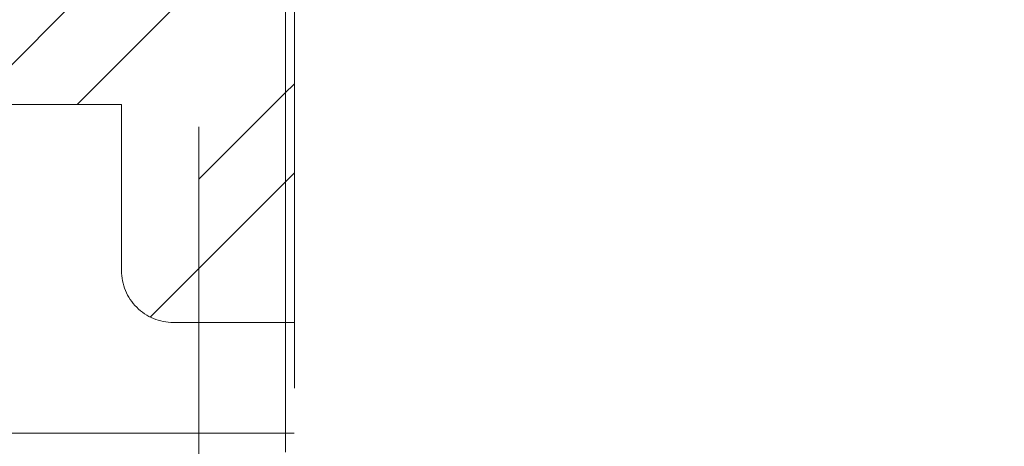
# Model space of a CAD drawing. Header units: inches. Extents: x -462 to -288, y -230 to 11.
# Tile 41 of 58: x -359.68 to -357.44, y 1.644 to 2.614. Entities that reach past the tile are written whole.
import ezdxf

# ---------------------------------------------------------------- set-up
doc = ezdxf.new("R2010")
doc.units = ezdxf.units.IN
doc.header["$LTSCALE"] = 32
doc.header["$MEASUREMENT"] = 0
doc.linetypes.add('Dash Style-1', pattern=[0.083328, 0.041656, -0.041672])
for name, color, linetype, lineweight in [('Black', 7, 'Continuous', 18), ('DashLine', 7, 'Dash Style-1', 13), ('DashLineFill', 7, 'Dash Style-1', 13), ('Drawing', 7, 'Continuous', 18), ('None', 7, 'Continuous', 18), ('SolidLine', 7, 'Continuous', 15), ('Wood_1-H', 7, 'Continuous', 13)]:
    doc.layers.add(name, color=color, linetype=linetype, lineweight=lineweight)
pattern_1 = [(45, (0, 0), (-1.61301565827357, 1.935715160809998), []), (45, (-1.0608, 1.0608), (-0.4723460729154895, 0.4167612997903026), [])]

# ---------------------------------------------------------------- blocks, each defined once
blk = doc.blocks.new('1BRPFY-Leg_Plate (2D)')
at = {"layer": 'DashLineFill', "linetype": 'Continuous', "lineweight": 13}
h = blk.add_hatch(dxfattribs=at)
h.set_pattern_fill('Steel', color=253, style=0, pattern_type=2)
h.set_pattern_definition(pattern_1)
edge = h.paths.add_edge_path()
edge.add_arc((-1.704724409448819, -1.704724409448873), 0.125984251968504, 179.9999999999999, 269.9999999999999)
edge.add_line((-1.704724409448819, -1.830708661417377), (1.704724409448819, -1.830708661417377))
edge.add_arc((1.704724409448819, -1.704724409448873), 0.125984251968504, 270.0000000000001, 360.0000000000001)
edge.add_line((1.830708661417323, -1.704724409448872), (1.830708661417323, 1.704724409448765))
edge.add_arc((1.704724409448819, 1.704724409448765), 0.1259842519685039, 0, 90)
edge.add_line((1.704724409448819, 1.830708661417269), (-1.704724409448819, 1.830708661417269))
edge.add_arc((-1.704724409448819, 1.704724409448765), 0.1259842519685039, 90, 180)
edge.add_line((-1.830708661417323, 1.704724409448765), (-1.830708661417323, -1.704724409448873))
at = {"layer": 'DashLineFill', "flags": 128}
blk.add_lwpolyline([(-1.830708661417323, -1.704724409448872, 0.414213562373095), (-1.704724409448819, -1.830708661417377), (1.704724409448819, -1.830708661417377, 0.414213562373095), (1.830708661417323, -1.704724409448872), (1.830708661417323, 1.704724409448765, 0.414213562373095), (1.704724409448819, 1.830708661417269), (-1.704724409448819, 1.830708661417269, 0.414213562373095), (-1.830708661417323, 1.704724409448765)], format="xyb", close=True, dxfattribs=at)
blk = doc.blocks.new('1BRPX5-Util_Bkt_Sm-F (2D)')
at = {"layer": 'DashLineFill', "linetype": 'Continuous', "lineweight": 13}
h = blk.add_hatch(dxfattribs=at)
h.set_pattern_fill('Steel', color=253, style=0, pattern_type=2)
h.set_pattern_definition(pattern_1)
edge = h.paths.add_edge_path()
edge.add_line((-4.468503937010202, 4.413385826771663), (-3.12992125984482, 4.413385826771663))
edge.add_line((-3.12992125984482, 4.413385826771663), (-3.12992125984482, -1.854330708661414))
edge.add_line((-3.12992125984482, -1.854330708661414), (-4.468503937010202, -1.854330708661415))
edge.add_line((-4.468503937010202, -1.854330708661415), (-4.468503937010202, -1.988188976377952))
edge.add_line((-4.468503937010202, -1.988188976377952), (-2.421259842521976, -1.988188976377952))
edge.add_line((-2.421259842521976, -1.988188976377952), (-2.421259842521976, -2.366141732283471))
edge.add_arc((-2.303149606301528, -2.366141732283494), 0.1181102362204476, 179.9999999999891, 270.000000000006)
edge.add_line((-2.303149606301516, -2.484251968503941), (2.303149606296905, -2.484251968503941))
edge.add_arc((2.303149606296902, -2.366141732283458), 0.1181102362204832, 270.0000000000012, 359.9999999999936)
edge.add_line((2.421259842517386, -2.366141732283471), (2.421259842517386, -1.988188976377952))
edge.add_line((2.421259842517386, -1.988188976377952), (4.468503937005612, -1.988188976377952))
edge.add_line((4.468503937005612, -1.988188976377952), (4.468503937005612, -1.854330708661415))
edge.add_line((4.468503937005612, -1.854330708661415), (3.12992125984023, -1.854330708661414))
edge.add_line((3.12992125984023, -1.854330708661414), (3.12992125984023, 4.413385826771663))
edge.add_line((3.12992125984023, 4.413385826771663), (4.468503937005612, 4.413385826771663))
edge.add_line((4.468503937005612, 4.413385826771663), (4.468503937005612, 4.547244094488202))
edge.add_line((4.468503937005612, 4.547244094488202), (2.421259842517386, 4.547244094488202))
edge.add_line((2.421259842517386, 4.547244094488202), (2.421259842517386, 4.925196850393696))
edge.add_arc((2.303149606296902, 4.925196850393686), 0.1181102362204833, 5.365542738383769e-12, 89.99999999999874)
edge.add_line((2.303149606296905, 5.043307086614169), (-2.303149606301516, 5.043307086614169))
edge.add_arc((-2.303149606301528, 4.92519685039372), 0.1181102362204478, 89.99999999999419, 180.0000000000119)
edge.add_line((-2.421259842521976, 4.925196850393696), (-2.421259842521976, 4.547244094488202))
edge.add_line((-2.421259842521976, 4.547244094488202), (-4.468503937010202, 4.547244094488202))
edge.add_line((-4.468503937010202, 4.547244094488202), (-4.468503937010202, 4.413385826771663))
at = {"layer": 'DashLineFill', "flags": 128}
blk.add_lwpolyline([(-4.468503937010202, 4.413385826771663), (-3.12992125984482, 4.413385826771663), (-3.12992125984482, -1.854330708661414), (-4.468503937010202, -1.854330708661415), (-4.468503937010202, -1.988188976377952), (-2.421259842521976, -1.988188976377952), (-2.421259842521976, -2.366141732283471, 0.4142135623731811), (-2.303149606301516, -2.484251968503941), (2.303149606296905, -2.484251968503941, 0.4142135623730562), (2.421259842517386, -2.366141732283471), (2.421259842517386, -1.988188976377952), (4.468503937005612, -1.988188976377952), (4.468503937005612, -1.854330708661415), (3.12992125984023, -1.854330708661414), (3.12992125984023, 4.413385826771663), (4.468503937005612, 4.413385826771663), (4.468503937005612, 4.547244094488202), (2.421259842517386, 4.547244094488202), (2.421259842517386, 4.925196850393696, 0.4142135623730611), (2.303149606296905, 5.043307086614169), (-2.303149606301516, 5.043307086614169, 0.4142135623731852), (-2.421259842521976, 4.925196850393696), (-2.421259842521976, 4.547244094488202), (-4.468503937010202, 4.547244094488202)], format="xyb", close=True, dxfattribs=at)
blk = doc.blocks.new('Slate-LegBrace (2D)')
at = {"layer": 'DashLineFill', "linetype": 'Continuous', "lineweight": 13}
h = blk.add_hatch(dxfattribs=at)
h.set_pattern_fill('Steel', color=253, style=0, pattern_type=2)
h.set_pattern_definition(pattern_1)
edge = h.paths.add_edge_path()
edge.add_line((-2.199587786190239, -0.1351515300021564), (-1.374775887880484, -0.1351515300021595))
edge.add_arc((3.636636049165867e-15, -0.01355418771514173), 1.380142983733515, 185.0545920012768, 354.9454079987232)
edge.add_line((1.374775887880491, -0.13515153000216), (2.199718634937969, -0.1351515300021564))
edge.add_arc((6.54243738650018e-05, -0.01705725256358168), 2.202821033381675, 183.0731271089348, 356.92687289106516, ccw=False)
h = blk.add_hatch(dxfattribs=at)
h.set_pattern_fill('Steel', color=253, style=0, pattern_type=2)
h.set_pattern_definition(pattern_1)
h.paths.add_polyline_path([(-0.6866374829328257, -1.819226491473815), (-0.6783410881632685, -1.819634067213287), (-0.670124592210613, -1.820852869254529), (-0.6620671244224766, -1.822871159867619), (-0.6542462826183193, -1.825669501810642), (-0.6467373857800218, -1.829220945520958), (-0.6396127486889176, -1.833491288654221), (-0.6329409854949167, -1.83843940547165), (-0.6267863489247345, -1.844017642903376), (-0.6212081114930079, -1.850172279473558), (-0.6162599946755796, -1.856844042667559), (-0.6119896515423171, -1.863968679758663), (-0.6084382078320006, -1.871477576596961), (-0.6056398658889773, -1.879298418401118), (-0.6036215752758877, -1.887355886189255), (-0.6024027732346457, -1.89557238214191), (-0.6019951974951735, -1.903868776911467), (-0.6024027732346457, -1.912165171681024), (-0.6036215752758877, -1.92038166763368), (-0.6056398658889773, -1.928439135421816), (-0.6084382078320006, -1.936259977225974), (-0.6119896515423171, -1.943768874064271), (-0.6162599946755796, -1.950893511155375), (-0.6212081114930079, -1.957565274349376), (-0.6267863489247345, -1.963719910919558), (-0.6329409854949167, -1.969298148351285), (-0.6396127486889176, -1.974246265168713), (-0.6467373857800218, -1.978516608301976), (-0.6542462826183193, -1.982068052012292), (-0.6620671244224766, -1.984866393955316), (-0.670124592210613, -1.986884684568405), (-0.6783410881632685, -1.988103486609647), (-0.6866374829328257, -1.988511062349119), (-0.6949338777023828, -1.988103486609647), (-0.7031503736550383, -1.986884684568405), (-0.7112078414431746, -1.984866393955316), (-0.719028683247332, -1.982068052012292), (-0.7265375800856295, -1.978516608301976), (-0.7336622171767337, -1.974246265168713), (-0.7403339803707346, -1.969298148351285), (-0.7464886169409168, -1.963719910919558), (-0.7520668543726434, -1.957565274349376), (-0.7570149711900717, -1.950893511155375), (-0.7612853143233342, -1.943768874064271), (-0.7648367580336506, -1.936259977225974), (-0.7676350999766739, -1.928439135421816), (-0.7696533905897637, -1.92038166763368), (-0.7708721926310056, -1.912165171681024), (-0.7712797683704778, -1.903868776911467), (-0.7708721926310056, -1.89557238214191), (-0.7696533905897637, -1.887355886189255), (-0.7676350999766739, -1.879298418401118), (-0.7648367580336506, -1.871477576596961), (-0.7612853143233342, -1.863968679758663), (-0.7570149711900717, -1.856844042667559), (-0.7520668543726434, -1.850172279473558), (-0.7464886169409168, -1.844017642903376), (-0.7403339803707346, -1.83843940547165), (-0.7336622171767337, -1.833491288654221), (-0.7265375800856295, -1.829220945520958), (-0.719028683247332, -1.825669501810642), (-0.7112078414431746, -1.822871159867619), (-0.7031503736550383, -1.820852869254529), (-0.6949338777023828, -1.819634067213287)])
at = {"layer": 'DashLineFill', "flags": 128}
blk.add_lwpolyline([(-2.199587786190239, -0.1351515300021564), (-1.374775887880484, -0.1351515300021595, 0.9154551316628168), (1.374775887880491, -0.13515153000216), (2.199718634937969, -0.1351515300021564, -0.9477524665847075)], format="xyb", close=True, dxfattribs=at)
blk.add_lwpolyline([(-0.6866374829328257, -1.819226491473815), (-0.6783410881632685, -1.819634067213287), (-0.670124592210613, -1.820852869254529), (-0.6620671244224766, -1.822871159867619), (-0.6542462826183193, -1.825669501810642), (-0.6467373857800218, -1.829220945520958), (-0.6396127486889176, -1.833491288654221), (-0.6329409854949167, -1.83843940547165), (-0.6267863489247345, -1.844017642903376), (-0.6212081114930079, -1.850172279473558), (-0.6162599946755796, -1.856844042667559), (-0.6119896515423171, -1.863968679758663), (-0.6084382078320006, -1.871477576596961), (-0.6056398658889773, -1.879298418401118), (-0.6036215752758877, -1.887355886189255), (-0.6024027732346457, -1.89557238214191), (-0.6019951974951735, -1.903868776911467), (-0.6024027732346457, -1.912165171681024), (-0.6036215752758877, -1.92038166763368), (-0.6056398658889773, -1.928439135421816), (-0.6084382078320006, -1.936259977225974), (-0.6119896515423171, -1.943768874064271), (-0.6162599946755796, -1.950893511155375), (-0.6212081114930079, -1.957565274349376), (-0.6267863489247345, -1.963719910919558), (-0.6329409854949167, -1.969298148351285), (-0.6396127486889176, -1.974246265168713), (-0.6467373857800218, -1.978516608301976), (-0.6542462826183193, -1.982068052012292), (-0.6620671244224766, -1.984866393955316), (-0.670124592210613, -1.986884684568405), (-0.6783410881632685, -1.988103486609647), (-0.6866374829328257, -1.988511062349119), (-0.6949338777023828, -1.988103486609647), (-0.7031503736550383, -1.986884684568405), (-0.7112078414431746, -1.984866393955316), (-0.719028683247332, -1.982068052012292), (-0.7265375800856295, -1.978516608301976), (-0.7336622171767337, -1.974246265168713), (-0.7403339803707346, -1.969298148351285), (-0.7464886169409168, -1.963719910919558), (-0.7520668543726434, -1.957565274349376), (-0.7570149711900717, -1.950893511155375), (-0.7612853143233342, -1.943768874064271), (-0.7648367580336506, -1.936259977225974), (-0.7676350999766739, -1.928439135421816), (-0.7696533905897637, -1.92038166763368), (-0.7708721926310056, -1.912165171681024), (-0.7712797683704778, -1.903868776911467), (-0.7708721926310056, -1.89557238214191), (-0.7696533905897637, -1.887355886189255), (-0.7676350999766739, -1.879298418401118), (-0.7648367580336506, -1.871477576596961), (-0.7612853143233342, -1.863968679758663), (-0.7570149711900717, -1.856844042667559), (-0.7520668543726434, -1.850172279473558), (-0.7464886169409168, -1.844017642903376), (-0.7403339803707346, -1.83843940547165), (-0.7336622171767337, -1.833491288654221), (-0.7265375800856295, -1.829220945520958), (-0.719028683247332, -1.825669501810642), (-0.7112078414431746, -1.822871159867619), (-0.7031503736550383, -1.820852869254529), (-0.6949338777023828, -1.819634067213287)], close=True, dxfattribs=at)
blk = doc.blocks.new('Group-27')
at = {"layer": 'DashLine', "flags": 128}
blk.add_lwpolyline([(20.38057742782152, -7.303149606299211), (59.21259842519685, -7.303149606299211), (59.21259842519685, -8.051181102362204), (20.38057742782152, -8.051181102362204)], close=True, dxfattribs=at)
at = {"layer": 'SolidLine', "flags": 128}
blk.add_lwpolyline([(0.7480314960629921, -0.767716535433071), (59.21259842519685, -0.767716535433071), (59.21259842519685, -8.051181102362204), (0.7480314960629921, -8.051181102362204)], close=True, dxfattribs=at)
at = {"layer": 'Wood_1-H', "color": 7}
for name, p in [('1BRPX5-Util_Bkt_Sm-F (2D)', (50.94488188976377, -5.314960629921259)), ('Slate-LegBrace (2D)', (50.94488188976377, -5.31496062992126)), ('1BRPFY-Leg_Plate (2D)', (50.94488188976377, -5.31496062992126))]:
    blk.add_blockref(name, p, dxfattribs=at)
blk = doc.blocks.new('Group-28')
at = {"layer": 'None'}
blk.add_blockref('Group-27', (0, 0), dxfattribs=at)
blk = doc.blocks.new('SL Utility Cabinet (2D)')
at = {"layer": 'None'}
blk.add_blockref('Group-28', (0, 0), dxfattribs=at)
at = {"layer": 'Drawing', "color": 0, "flags": 1}
for tag in ['Tag', 'Catalog', 'Option1', 'Option2', 'Option3', 'Option4', 'Option5', 'Option6', 'Option7', 'Option8', 'Option9', 'Option10', 'Option11', 'Option12', 'Custom', 'FinishGroup', 'Discount', 'Item2', 'Item3', 'Item6', 'Item9', 'Item10', 'Item12', 'Item13', 'Item16', 'Item19', 'Item20', 'Item21', 'Item22', 'Item23', 'Item24', 'Item25', 'Item8', 'Item18', 'Item1', 'Item4', 'Item5', 'Item7', 'Item11', 'Item14', 'Item15', 'Item17']:
    blk.add_attdef(tag, (-48.51291654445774, 7.46335022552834), '', height=0.007086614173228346, dxfattribs=at)
blk = doc.blocks.new('Group-41')
at = {"layer": 'DashLineFill', "linetype": 'Continuous', "lineweight": 13}
h = blk.add_hatch(dxfattribs=at)
h.set_pattern_fill('Steel', color=253, style=0, pattern_type=2)
h.set_pattern_definition(pattern_1)
h.paths.add_polyline_path([(-2.066929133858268, 1.397637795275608), (2.066929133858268, 1.397637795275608), (2.066929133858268, 0.1377952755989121), (2.106299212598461, 0.1377952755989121), (2.106299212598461, -0.1377952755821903), (2.066929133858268, -0.1377952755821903), (2.066929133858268, -5.275590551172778), (2.106299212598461, -5.275590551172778), (2.106299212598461, -5.55118110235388), (2.066929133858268, -5.55118110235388), (2.066929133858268, -5.82677165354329), (-2.066929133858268, -5.82677165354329), (-2.066929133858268, -5.55118110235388), (-2.106299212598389, -5.55118110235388), (-2.106299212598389, -5.275590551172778), (-2.066929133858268, -5.275590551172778), (-2.066929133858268, -0.1377952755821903), (-2.106299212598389, -0.1377952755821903), (-2.106299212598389, 0.1377952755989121), (-2.066929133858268, 0.1377952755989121)])
at = {"layer": 'DashLineFill', "flags": 128}
blk.add_lwpolyline([(-2.066929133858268, 1.397637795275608), (2.066929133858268, 1.397637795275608), (2.066929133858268, 0.1377952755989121), (2.106299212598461, 0.1377952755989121), (2.106299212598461, -0.1377952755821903), (2.066929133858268, -0.1377952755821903), (2.066929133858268, -5.275590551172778), (2.106299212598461, -5.275590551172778), (2.106299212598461, -5.55118110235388), (2.066929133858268, -5.55118110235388), (2.066929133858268, -5.82677165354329), (-2.066929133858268, -5.82677165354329), (-2.066929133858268, -5.55118110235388), (-2.106299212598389, -5.55118110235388), (-2.106299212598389, -5.275590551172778), (-2.066929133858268, -5.275590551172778), (-2.066929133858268, -0.1377952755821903), (-2.106299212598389, -0.1377952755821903), (-2.106299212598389, 0.1377952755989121), (-2.066929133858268, 0.1377952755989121)], close=True, dxfattribs=at)
blk = doc.blocks.new('TL14_upper_leg (2D)')
at = {"layer": 'DashLine', "color": 7}
blk.add_blockref('Group-41', (0, 0), dxfattribs=at)
blk = doc.blocks.new('1BRPT9-Bracket (2D)')
at = {"layer": 'DashLineFill', "linetype": 'Continuous', "lineweight": 13}
h = blk.add_hatch(dxfattribs=at)
h.set_pattern_fill('Steel', color=253, style=0, pattern_type=2)
h.set_pattern_definition(pattern_1)
edge = h.paths.add_edge_path()
edge.add_arc((1.677931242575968, -8.488188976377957), 0.2519685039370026, 269.999999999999, 360.0000000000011)
edge.add_line((1.929899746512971, -8.488188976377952), (1.929899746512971, -7.480314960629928))
edge.add_line((1.929899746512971, -7.480314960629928), (2.323600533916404, -7.480314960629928))
edge.add_line((2.323600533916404, -7.480314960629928), (2.323600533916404, 7.461135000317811))
edge.add_line((2.323600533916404, 7.461135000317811), (1.929899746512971, 7.480314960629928))
edge.add_line((1.929899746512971, 7.480314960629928), (1.929899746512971, 8.488188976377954))
edge.add_arc((1.677931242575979, 8.488188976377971), 0.2519685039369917, 359.999999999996, 450.0000000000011)
edge.add_line((1.677931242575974, 8.740157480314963), (-2.32206875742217, 8.740157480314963))
edge.add_line((-2.32206875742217, 8.740157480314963), (-2.32206875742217, -8.74015748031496))
edge.add_line((-2.32206875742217, -8.74015748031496), (1.677931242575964, -8.74015748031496))
at = {"layer": 'DashLineFill'}
blk.add_line((2.126750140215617, 7.461135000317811), (2.126750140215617, -7.480314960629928), dxfattribs=at)
at = {"layer": 'DashLineFill', "flags": 128}
blk.add_lwpolyline([(1.677931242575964, -8.74015748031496, 0.4142135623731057), (1.929899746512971, -8.488188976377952), (1.929899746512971, -7.480314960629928), (2.323600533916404, -7.480314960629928), (2.323600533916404, 7.461135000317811), (1.929899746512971, 7.480314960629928), (1.929899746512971, 8.488188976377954, 0.4142135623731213), (1.677931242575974, 8.740157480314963), (-2.32206875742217, 8.740157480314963), (-2.32206875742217, -8.74015748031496)], format="xyb", close=True, dxfattribs=at)
blk = doc.blocks.new('SlateLegLocator-L3')
at = {"color": 255, "linetype": 'Dash Style-1', "lineweight": 5}
blk.add_wipeout([(-2.106299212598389, 1.3779527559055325), (2.10629921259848, 1.3779527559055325), (2.10629921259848, -5.807086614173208), (-2.106299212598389, -5.807086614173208)], dxfattribs=at).dxf.layer = 'Black'
at = {"layer": 'Black', "linetype": 'Dash Style-1', "lineweight": 5, "flags": 128}
blk.add_lwpolyline([(-2.106299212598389, 1.377952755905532), (2.106299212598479, 1.377952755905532), (2.106299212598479, -5.807086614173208), (-2.106299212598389, -5.807086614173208)], close=True, dxfattribs=at)
blk = doc.blocks.new('Group-65')
at = {"layer": 'None', "color": 7, "rotation": 180}
blk.add_blockref('1BRPT9-Bracket (2D)', (49.87007874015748, -11.41732283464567), dxfattribs=at)
at = {"layer": 'None', "color": 7}
blk.add_blockref('TL14_upper_leg (2D)', (49.87007874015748, -5.31496062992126), dxfattribs=at)
blk.add_blockref('SlateLegLocator-L3', (49.87007874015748, -5.31496062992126), dxfattribs=at)
blk = doc.blocks.new('Group-67')
at = {"layer": 'None'}
blk.add_blockref('Group-65', (0, 0), dxfattribs=at)
blk = doc.blocks.new('SL Credenza Desk Top (2D)')
at = {"layer": 'None'}
blk.add_blockref('Group-67', (0, 0), dxfattribs=at)
at = {"layer": 'Drawing', "color": 0, "flags": 1}
for tag in ['Tag', 'Catalog', 'Option1', 'Option2', 'Option3', 'Option4', 'Option5', 'Option6', 'Option7', 'Option8', 'Option9', 'Option10', 'Option11', 'Option12', 'Custom', 'FinishGroup', 'Discount', 'Item2', 'Item3', 'Item6', 'Item9', 'Item10', 'Item12', 'Item13', 'Item16', 'Item19', 'Item20', 'Item21', 'Item22', 'Item23', 'Item24', 'Item25', 'Item8', 'Item18', 'Item1', 'Item4', 'Item5', 'Item7', 'Item11', 'Item14', 'Item15', 'Item17']:
    blk.add_attdef(tag, (-47.35957234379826, -5.664367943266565), '', height=0.007086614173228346, dxfattribs=at)

msp = doc.modelspace()

# ---------------------------------------------------------------- block references
at = {"layer": 'Drawing'}
msp.add_blockref('SL Utility Cabinet (2D)', (-407.972240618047, 9.724409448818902), dxfattribs=at)

# ---------------------------------------------------------------- next in the draw order: block references
msp.add_blockref('SL Credenza Desk Top (2D)', (-406.8188964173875, 9.842519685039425), dxfattribs=at)

doc.saveas('drawing.dxf')
